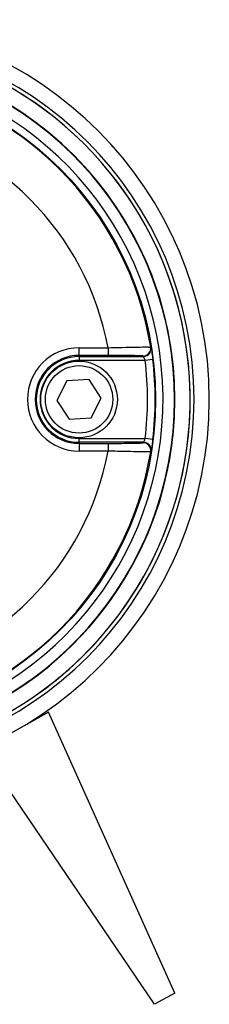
# Model space of a CAD drawing. Header units: millimetres. Extents: x 0 to 420, y 0 to 297.
# Tile 14 of 18: x 217.79 to 221.46, y 205.26 to 224.31. Entities that reach past the tile are written whole.
import ezdxf

# ---------------------------------------------------------------- set-up
doc = ezdxf.new("R2010")
doc.units = ezdxf.units.MM

msp = doc.modelspace()

# ---------------------------------------------------------------- linework, layer by layer
at = {"color": 7, "linetype": 'Continuous', "lineweight": 25}
for p, q in [((218.9351, 217.9621), (219.4961, 217.9621)), ((218.9351, 217.8137), (218.9351, 217.9621)), ((219.4961, 217.9621), (219.4961, 217.8137)), ((219.4961, 217.8137), (218.9351, 217.8137)), ((218.9351, 217.7929), (218.9351, 217.8137)), ((218.9351, 217.7929), (220.1821, 217.7929)), ((218.9351, 217.7929), (218.9351, 217.7187)), ((220.363, 217.7369), (220.2158, 217.7187)), ((220.2158, 217.7187), (218.9351, 217.7187)), ((218.7003, 217.3212), (218.5074, 216.9387)), ((219.128, 217.3454), (218.7003, 217.3212)), ((219.3629, 216.9871), (219.128, 217.3454)), ((219.17, 216.6046), (219.3629, 216.9871)), ((218.5074, 216.9387), (218.7423, 216.5804)), ((218.7423, 216.5804), (219.17, 216.6046)), ((218.9351, 216.1329), (218.9351, 216.2071)), ((218.9351, 216.2071), (220.2158, 216.2071)), ((220.363, 216.1889), (220.2158, 216.2071)), ((218.9351, 216.1329), (218.9351, 216.1121)), ((220.1821, 216.1329), (218.9351, 216.1329)), ((218.9351, 216.1121), (219.4961, 216.1121)), ((218.9351, 216.1121), (218.9351, 215.9637)), ((219.4961, 216.1121), (219.4961, 215.9637)), ((219.4961, 215.9637), (218.9351, 215.9637)), ((218.3441, 210.9127), (217.0487, 210.1885)), ((220.7873, 205.4776), (218.3441, 210.9127)), ((220.3985, 205.2603), (217.0487, 210.1885)), ((220.7873, 205.4776), (220.3985, 205.2603))]:
    msp.add_line(p, q, dxfattribs=at)
at = {"color": 7, "linetype": 'Continuous', "lineweight": 25, "flags": 128}
for points in [[(220.3224, 217.9744), (220.3259, 217.9691), (220.3286, 217.9649)], [(220.3286, 215.9609), (220.3252, 215.9556), (220.3224, 215.9514)]]:
    msp.add_lwpolyline(points, dxfattribs=at)
at = {"color": 7, "linetype": 'Continuous', "lineweight": 25}
for centre, radius in [((214.1119, 216.9629), 6.3066), ((218.9351, 216.9629), 0.742), ((218.9351, 216.9629), 0.653)]:
    msp.add_circle(centre, radius, dxfattribs=at)
for centre, radius, start, end in [((214.1119, 216.9629), 7.3461, 270, 90), ((214.1119, 216.9629), 6.9751, 43.24624, 106.77474), ((214.1119, 216.9629), 6.9751, 270, 106.77474), ((214.1119, 216.9629), 7.0493, 270, 90), ((214.1119, 216.9629), 6.6783, 204.01202, 90), ((214.1119, 216.9629), 6.6718, 270, 155.95663), ((214.1119, 216.9629), 6.6783, 270, 90), ((214.1119, 216.9629), 6.4492, 205.25824, 90), ((214.1119, 216.9629), 6.2923, 9.2503, 80.7497), ((214.1119, 216.9629), 5.4761, 10.51312, 79.48688), ((214.1119, 216.9629), 6.9751, 253.22526, 43.24624), ((218.9351, 216.9629), 0.9992, 90, 270), ((220.1759, 217.9506), 0.1484, 270.01022, 9.23452), ((220.1821, 217.9413), 0.1484, 324.70251, 9.14453), ((218.9351, 216.9629), 0.8508, 90, 270), ((218.9351, 216.9629), 0.83, 90, 270), ((220.1821, 217.9413), 0.1484, 270.0127, 324.70421), ((214.1119, 216.9629), 6.2989, 352.94126, 7.05874), ((218.9351, 216.9629), 0.7558, 90, 270), ((214.1119, 216.9629), 6.1504, 352.94126, 7.05874), ((220.1759, 215.9752), 0.1484, 350.76548, 89.98978), ((220.1821, 215.9845), 0.1484, 25.69988, 89.98753), ((220.1821, 215.9845), 0.1484, 350.85463, 25.70052), ((214.1119, 216.9629), 5.4761, 280.51312, 349.48688), ((214.1119, 216.9629), 6.2923, 279.2503, 350.7497)]:
    msp.add_arc(centre, radius, start, end, dxfattribs=at)
for centre, start_param, end_param in [((214.1119, 212.3899), 5.3691013, 5.3704197), ((214.1119, 221.5359), 4.0543583, 4.0556767)]:
    msp.add_ellipse(centre, major_axis=(0, 8.8498), ratio=0.8660474, start_param=start_param, end_param=end_param, dxfattribs=at)
for points, knots in [([(219.4961, 217.9621), (219.5901, 217.9649), (219.7781, 217.9707), (220.0282, 217.9758), (220.2149, 217.9778), (220.3085, 217.9769), (220.3187, 217.9751), (220.3224, 217.9744)], [0, 0, 0, 0, 0.2198289, 0.439994, 0.6588493, 0.8749667, 1, 1, 1, 1]), ([(220.3286, 217.9649), (220.3293, 217.962), (220.3307, 217.9561), (220.3376, 217.9161), (220.3467, 217.858), (220.3557, 217.7947), (220.361, 217.753), (220.363, 217.7369)], [0, 0, 0, 0, 0.211904, 0.4248641, 0.6410447, 0.8611821, 1, 1, 1, 1]), ([(220.176, 217.8021), (220.1729, 217.8029), (220.1644, 217.805), (220.0874, 217.8082), (219.9338, 217.8112), (219.7281, 217.8133), (219.5734, 217.8136), (219.4961, 217.8137)], [0, 0, 0, 0, 0.1247127, 0.3404265, 0.5591887, 0.7796235, 1, 1, 1, 1]), ([(220.2158, 217.7187), (220.2138, 217.724), (220.2086, 217.7376), (220.1998, 217.7581), (220.191, 217.7769), (220.1842, 217.79), (220.1828, 217.7919), (220.1821, 217.7929)], [0, 0, 0, 0, 0.1400162, 0.3632789, 0.5814764, 0.7930201, 1, 1, 1, 1]), ([(220.1821, 216.1329), (220.1824, 216.1333), (220.1833, 216.1343), (220.188, 216.1429), (220.1962, 216.1597), (220.206, 216.1819), (220.2125, 216.1987), (220.2158, 216.2071)], [0, 0, 0, 0, 0.11947659, 0.33202034, 0.55185939, 0.77576469, 1, 1, 1, 1]), ([(219.4961, 216.1121), (219.5468, 216.1122), (219.6732, 216.1123), (219.8634, 216.1137), (220.0343, 216.1163), (220.1512, 216.1198), (220.1677, 216.1224), (220.176, 216.1237)], [0, 0, 0, 0, 0.1448814, 0.3615524, 0.5753397, 0.7876427, 1, 1, 1, 1]), ([(220.3154, 216.0486), (220.3187, 216.0412), (220.3255, 216.0264), (220.3296, 216.0047), (220.3306, 215.9885), (220.3304, 215.9827), (220.3304, 215.9816)], [0, 0, 0, 0, 0.33778664, 0.68615921, 0.93999791, 1, 1, 1, 1]), ([(220.363, 216.1889), (220.3597, 216.163), (220.3531, 216.1115), (220.3429, 216.0429), (220.3345, 215.9912), (220.3298, 215.9651), (220.3289, 215.962), (220.3286, 215.9609)], [0, 0, 0, 0, 0.22191221, 0.44275024, 0.6617521, 0.8773894, 1, 1, 1, 1]), ([(220.3224, 215.9514), (220.3125, 215.9503), (220.2925, 215.9482), (220.1504, 215.9484), (219.9427, 215.9515), (219.7114, 215.957), (219.5577, 215.9618), (219.4961, 215.9637)], [0, 0, 0, 0, 0.2128736, 0.4254625, 0.6392063, 0.8554982, 1, 1, 1, 1])]:
    msp.add_open_spline(points, degree=3, knots=knots, dxfattribs=at)

doc.saveas('drawing.dxf')
